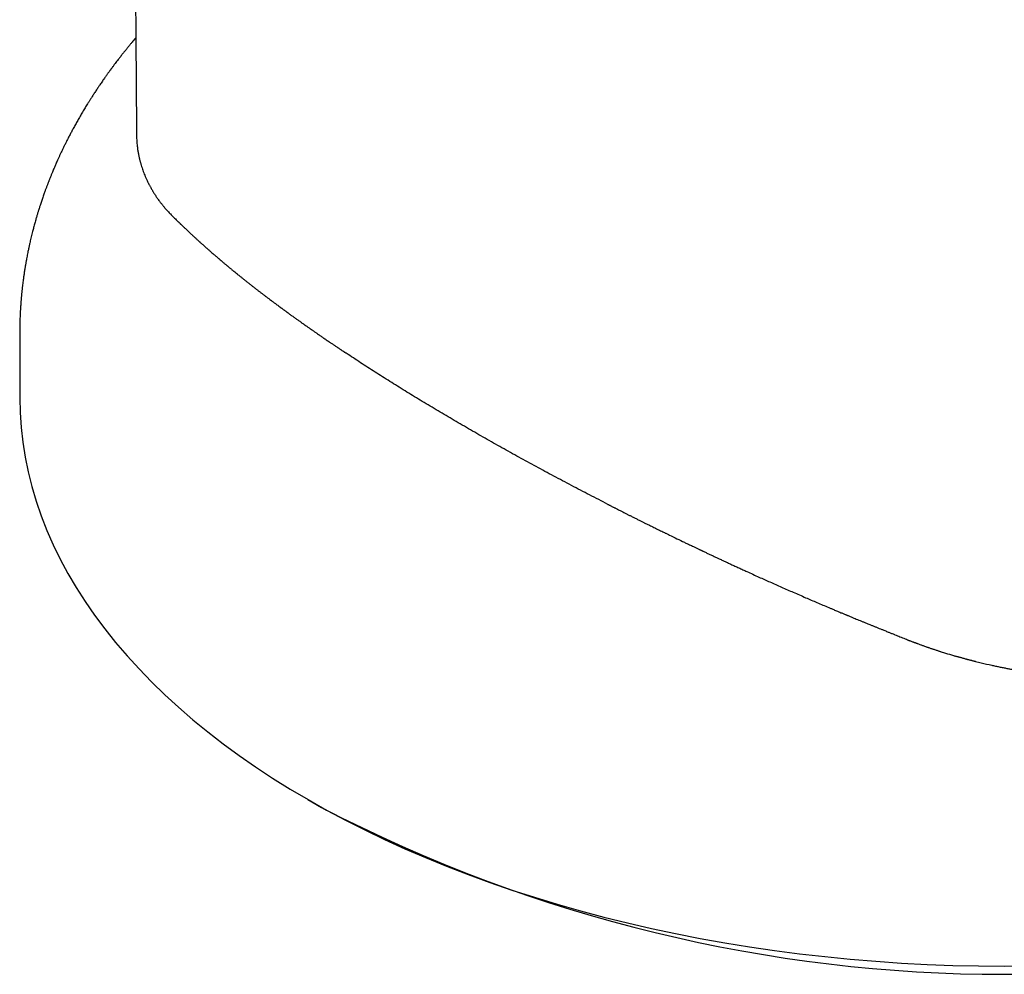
# Model space of a CAD drawing. Header units: millimetres. Extents: x 8 to 573, y 12 to 528.
# Tile 10 of 28: x 511 to 537, y 79 to 104. Entities that reach past the tile are written whole.
import ezdxf

# ---------------------------------------------------------------- set-up
doc = ezdxf.new("R2010")
doc.units = ezdxf.units.MM

msp = doc.modelspace()

# ---------------------------------------------------------------- linework, layer by layer
at = {"color": 7, "linetype": 'Continuous', "lineweight": 30}
for p, q in [((514.852, 98.704), (514.899, 98.659)), ((518.3, 83.539), (518.654, 83.335))]:
    msp.add_line(p, q, dxfattribs=at)
at = {"color": 7, "linetype": 'Continuous', "lineweight": 30, "flags": 128}
for points in [[(510.761, 94.049), (510.77, 93.66), (510.796, 93.271), (510.841, 92.883), (510.902, 92.495), (510.981, 92.109), (511.078, 91.724), (511.192, 91.34), (511.324, 90.958), (511.473, 90.579), (511.639, 90.202), (511.822, 89.827), (512.021, 89.455), (512.238, 89.087), (512.471, 88.722), (512.721, 88.36), (512.987, 88.003), (513.27, 87.649), (513.568, 87.3), (513.882, 86.956), (514.211, 86.616), (514.556, 86.282), (514.915, 85.953), (515.29, 85.629), (515.679, 85.311), (516.082, 85), (516.5, 84.694), (516.931, 84.395), (517.375, 84.102), (517.833, 83.816), (518.303, 83.538)], [(518.303, 83.538), (518.786, 83.266), (519.281, 83.002), (519.788, 82.745), (520.306, 82.497), (520.836, 82.256), (521.376, 82.023), (521.926, 81.798), (522.487, 81.582), (523.057, 81.374), (523.636, 81.175), (524.224, 80.985), (524.821, 80.804), (525.425, 80.632), (526.038, 80.469), (526.657, 80.315), (527.283, 80.171), (527.916, 80.036), (528.554, 79.911), (529.198, 79.796), (529.847, 79.69), (530.5, 79.595), (531.157, 79.509), (531.819, 79.433), (532.483, 79.367), (533.15, 79.311), (533.82, 79.265), (534.491, 79.23), (535.163, 79.204), (535.837, 79.189), (536.511, 79.184), (537.185, 79.189)]]:
    msp.add_lwpolyline(points, dxfattribs=at)
at = {"color": 7, "linetype": 'Continuous', "lineweight": 30}
msp.add_arc((536.511, 117.69), 38.719, 242.5352, 297.4648, dxfattribs=at)
for points, knots in [([(513.394, 169.151), (513.396, 168.825), (513.401, 168.176), (513.409, 167.208), (513.416, 166.25), (513.422, 165.303), (513.429, 164.367), (513.436, 163.441), (513.442, 162.551), (513.448, 161.696), (513.453, 160.875), (513.459, 160.063), (513.464, 159.26), (513.469, 158.466), (513.474, 157.681), (513.479, 156.905), (513.484, 156.137), (513.488, 155.379), (513.493, 154.629), (513.497, 153.888), (513.502, 153.169), (513.506, 152.473), (513.51, 151.798), (513.513, 151.132), (513.517, 150.473), (513.521, 149.809), (513.524, 149.141), (513.528, 148.467), (513.532, 147.803), (513.535, 147.148), (513.538, 146.501), (513.542, 145.875), (513.545, 145.269), (513.547, 144.683), (513.55, 144.105), (513.553, 143.535), (513.556, 142.951), (513.559, 142.355), (513.562, 141.746), (513.564, 141.147), (513.567, 140.557), (513.57, 139.977), (513.572, 139.407), (513.575, 138.846), (513.578, 138.28), (513.58, 137.71), (513.583, 137.136), (513.586, 136.573), (513.589, 136.021), (513.591, 135.481), (513.594, 134.961), (513.597, 134.462), (513.599, 133.983), (513.602, 133.513), (513.604, 133.054), (513.606, 132.605), (513.609, 132.165), (513.611, 131.736), (513.613, 131.316), (513.616, 130.907), (513.618, 130.509), (513.62, 130.124), (513.622, 129.751), (513.624, 129.387), (513.626, 129.024), (513.628, 128.662), (513.63, 128.302), (513.632, 127.953), (513.634, 127.615), (513.636, 127.288), (513.638, 126.979), (513.64, 126.686), (513.641, 126.408), (513.643, 126.141), (513.644, 125.884), (513.646, 125.637), (513.647, 125.4), (513.649, 125.173), (513.65, 124.956), (513.651, 124.749), (513.652, 124.565), (513.653, 124.403), (513.654, 124.261), (513.655, 124.125), (513.656, 123.994), (513.657, 123.842), (513.658, 123.665), (513.659, 123.46), (513.66, 123.246), (513.662, 123.024), (513.663, 122.792), (513.665, 122.552), (513.666, 122.294), (513.668, 122.019), (513.67, 121.724), (513.672, 121.418), (513.674, 121.102), (513.676, 120.776), (513.678, 120.438), (513.681, 120.09), (513.683, 119.731), (513.685, 119.362), (513.688, 119.027), (513.69, 118.729), (513.691, 118.47), (513.693, 118.206), (513.695, 117.938), (513.697, 117.665), (513.698, 117.397), (513.7, 117.137), (513.702, 116.892), (513.703, 116.656), (513.705, 116.431), (513.706, 116.216), (513.708, 116.011), (513.709, 115.816), (513.711, 115.629), (513.712, 115.45), (513.713, 115.278), (513.714, 115.118), (513.715, 114.97), (513.716, 114.832), (513.717, 114.718), (513.718, 114.625), (513.718, 114.551), (513.719, 114.483), (513.719, 114.417), (513.72, 114.343), (513.72, 114.254), (513.721, 114.149), (513.722, 114.037), (513.723, 113.92), (513.723, 113.798), (513.724, 113.667), (513.725, 113.528), (513.726, 113.38), (513.728, 113.218), (513.729, 113.042), (513.73, 112.851), (513.732, 112.65), (513.733, 112.439), (513.735, 112.219), (513.736, 111.993), (513.738, 111.765), (513.74, 111.536), (513.743, 111.109), (513.747, 110.48), (513.754, 109.595), (513.76, 108.647), (513.768, 107.636), (513.774, 106.83), (513.778, 106.231), (513.781, 105.84), (513.784, 105.442), (513.787, 105.038), (513.79, 104.625), (513.793, 104.206), (513.796, 103.779), (513.799, 103.337), (513.803, 102.88), (513.806, 102.409), (513.81, 101.929), (513.813, 101.442), (513.816, 101.111), (513.817, 100.943), (513.817, 100.94)], [0, 0, 0, 0, 0.014309, 0.028464, 0.042466, 0.056315, 0.070011, 0.083554, 0.096945, 0.109085, 0.121097, 0.13298, 0.144736, 0.156363, 0.167862, 0.179233, 0.190476, 0.201591, 0.212578, 0.223438, 0.234169, 0.24417, 0.254058, 0.263832, 0.273492, 0.283039, 0.293041, 0.302915, 0.312661, 0.32228, 0.331771, 0.341134, 0.349846, 0.358445, 0.36693, 0.375301, 0.38356, 0.392643, 0.401585, 0.410386, 0.419046, 0.427566, 0.435946, 0.444186, 0.452286, 0.460875, 0.469301, 0.477563, 0.485662, 0.493597, 0.501367, 0.508544, 0.515574, 0.522459, 0.529198, 0.53579, 0.542237, 0.548537, 0.554691, 0.560699, 0.566561, 0.572176, 0.57765, 0.582982, 0.588173, 0.593621, 0.598903, 0.604021, 0.608974, 0.613763, 0.618386, 0.622595, 0.626656, 0.630572, 0.63434, 0.637962, 0.641438, 0.644766, 0.647949, 0.650984, 0.653873, 0.65604, 0.658116, 0.660102, 0.661999, 0.663906, 0.666781, 0.669786, 0.67292, 0.676183, 0.679575, 0.683097, 0.686748, 0.690913, 0.695235, 0.699713, 0.704348, 0.709138, 0.714086, 0.719189, 0.724449, 0.729866, 0.735439, 0.739172, 0.742973, 0.74684, 0.750775, 0.754777, 0.758826, 0.762576, 0.766177, 0.769629, 0.772931, 0.776084, 0.779087, 0.781941, 0.784646, 0.787318, 0.789827, 0.792172, 0.794353, 0.79637, 0.798223, 0.799376, 0.800455, 0.80146, 0.802391, 0.803344, 0.804732, 0.806281, 0.807989, 0.80965, 0.811438, 0.813353, 0.815397, 0.817567, 0.819865, 0.822512, 0.82531, 0.828259, 0.831358, 0.834608, 0.83793, 0.841279, 0.844635, 0.848001, 0.860089, 0.872287, 0.886952, 0.901772, 0.91675, 0.922408, 0.928126, 0.933952, 0.939887, 0.945931, 0.952084, 0.958346, 0.964717, 0.971509, 0.97842, 0.985451, 0.992602, 0.999874, 1, 1, 1, 1]), ([(513.798, 103.461), (513.794, 103.456), (513.776, 103.435), (513.744, 103.397), (513.707, 103.353), (513.676, 103.316), (513.653, 103.287), (513.632, 103.262), (513.614, 103.24), (513.598, 103.22), (513.58, 103.198), (513.558, 103.172), (513.532, 103.139), (513.504, 103.103), (513.474, 103.067), (513.445, 103.03), (513.417, 102.993), (513.388, 102.956), (513.355, 102.914), (513.317, 102.865), (513.276, 102.811), (513.235, 102.756), (513.196, 102.704), (513.161, 102.658), (513.134, 102.619), (513.109, 102.586), (513.088, 102.557), (513.069, 102.53), (513.05, 102.504), (513.029, 102.475), (513.004, 102.44), (512.974, 102.397), (512.941, 102.35), (512.907, 102.3), (512.876, 102.255), (512.848, 102.214), (512.822, 102.177), (512.797, 102.139), (512.77, 102.098), (512.741, 102.055), (512.712, 102.01), (512.685, 101.968), (512.659, 101.929), (512.636, 101.893), (512.614, 101.858), (512.594, 101.826), (512.575, 101.796), (512.556, 101.766), (512.532, 101.727), (512.503, 101.679), (512.47, 101.626), (512.438, 101.572), (512.406, 101.519), (512.374, 101.466), (512.346, 101.417), (512.32, 101.371), (512.292, 101.323), (512.264, 101.273), (512.235, 101.221), (512.206, 101.169), (512.177, 101.117), (512.149, 101.066), (512.124, 101.019), (512.101, 100.975), (512.078, 100.931), (512.053, 100.884), (512.026, 100.831), (511.997, 100.774), (511.97, 100.721), (511.947, 100.675), (511.927, 100.634), (511.908, 100.595), (511.889, 100.555), (511.869, 100.513), (511.844, 100.46), (511.815, 100.398), (511.782, 100.327), (511.753, 100.263), (511.728, 100.207), (511.707, 100.16), (511.688, 100.115), (511.668, 100.07), (511.648, 100.022), (511.626, 99.97), (511.606, 99.922), (511.588, 99.878), (511.573, 99.84), (511.558, 99.802), (511.544, 99.768), (511.531, 99.736), (511.519, 99.706), (511.508, 99.675), (511.496, 99.645), (511.484, 99.614), (511.472, 99.581), (511.459, 99.546), (511.445, 99.51), (511.432, 99.474), (511.418, 99.436), (511.403, 99.393), (511.385, 99.342), (511.365, 99.286), (511.346, 99.23), (511.328, 99.178), (511.312, 99.128), (511.297, 99.081), (511.282, 99.036), (511.268, 98.993), (511.255, 98.949), (511.242, 98.908), (511.23, 98.87), (511.219, 98.831), (511.206, 98.79), (511.193, 98.745), (511.179, 98.695), (511.164, 98.642), (511.148, 98.585), (511.133, 98.53), (511.119, 98.476), (511.105, 98.421), (511.089, 98.36), (511.072, 98.292), (511.055, 98.222), (511.039, 98.154), (511.026, 98.096), (511.015, 98.048), (511.006, 98.005), (510.996, 97.962), (510.987, 97.917), (510.977, 97.867), (510.965, 97.81), (510.953, 97.747), (510.941, 97.684), (510.932, 97.632), (510.924, 97.589), (510.917, 97.552), (510.91, 97.511), (510.904, 97.471), (510.897, 97.428), (510.889, 97.381), (510.881, 97.33), (510.874, 97.28), (510.867, 97.233), (510.86, 97.183), (510.853, 97.129), (510.845, 97.068), (510.838, 97.014), (510.833, 96.971), (510.83, 96.944), (510.827, 96.92), (510.825, 96.896), (510.822, 96.868), (510.819, 96.838), (510.815, 96.806), (510.812, 96.772), (510.808, 96.736), (510.805, 96.699), (510.802, 96.663), (510.799, 96.627), (510.796, 96.592), (510.793, 96.557), (510.79, 96.522), (510.788, 96.485), (510.785, 96.444), (510.782, 96.402), (510.78, 96.361), (510.777, 96.324), (510.776, 96.291), (510.774, 96.261), (510.773, 96.232), (510.771, 96.2), (510.769, 96.155), (510.767, 96.101), (510.765, 96.036), (510.764, 95.975), (510.763, 95.912), (510.762, 95.849), (510.761, 95.799), (510.761, 95.77), (510.761, 95.754), (510.761, 95.735), (510.761, 95.706), (510.761, 95.668), (510.761, 95.628), (510.761, 95.595), (510.761, 95.569), (510.761, 95.545), (510.761, 95.518), (510.761, 95.483), (510.761, 95.441), (510.761, 95.392), (510.761, 95.331), (510.761, 95.26), (510.761, 95.177), (510.761, 95.084), (510.761, 94.982), (510.761, 94.87), (510.761, 94.751), (510.761, 94.625), (510.761, 94.493), (510.761, 94.353), (510.761, 94.204), (510.761, 94.102), (510.761, 94.049)], [0, 0, 0, 0, 0.001841, 0.008053, 0.014161, 0.018392, 0.021991, 0.024973, 0.027652, 0.030167, 0.032517, 0.035913, 0.040002, 0.044569, 0.049109, 0.05361, 0.058121, 0.062655, 0.067232, 0.073822, 0.080355, 0.086954, 0.094042, 0.099225, 0.103818, 0.107851, 0.111388, 0.11429, 0.117374, 0.120802, 0.124936, 0.12979, 0.136212, 0.142017, 0.147409, 0.152272, 0.15657, 0.160837, 0.165697, 0.17088, 0.176112, 0.181462, 0.185793, 0.190038, 0.194071, 0.19785, 0.201272, 0.204558, 0.208352, 0.214984, 0.221107, 0.226969, 0.23349, 0.239745, 0.245377, 0.250119, 0.255609, 0.261702, 0.267462, 0.273272, 0.279477, 0.285368, 0.290711, 0.295397, 0.300236, 0.305445, 0.311526, 0.318117, 0.324543, 0.329399, 0.333693, 0.338037, 0.342522, 0.347165, 0.352078, 0.360188, 0.367825, 0.375653, 0.38136, 0.38641, 0.391285, 0.396169, 0.4013, 0.406914, 0.413262, 0.417176, 0.421314, 0.425621, 0.429494, 0.432665, 0.435997, 0.439278, 0.442607, 0.445826, 0.44937, 0.453158, 0.457132, 0.461183, 0.464789, 0.469609, 0.475153, 0.481356, 0.48767, 0.493067, 0.498271, 0.503677, 0.508074, 0.512715, 0.517602, 0.522049, 0.525818, 0.529801, 0.534319, 0.539162, 0.544092, 0.550178, 0.55617, 0.562172, 0.567565, 0.573164, 0.579619, 0.586875, 0.594702, 0.601966, 0.608258, 0.612853, 0.617257, 0.621629, 0.62642, 0.631437, 0.637349, 0.644255, 0.651058, 0.657039, 0.660525, 0.66445, 0.668913, 0.673172, 0.676947, 0.682316, 0.687883, 0.692832, 0.697735, 0.702799, 0.708203, 0.714539, 0.721725, 0.725139, 0.727874, 0.730068, 0.732544, 0.735435, 0.738663, 0.741732, 0.745547, 0.749148, 0.753013, 0.756861, 0.760518, 0.764071, 0.767644, 0.77127, 0.774964, 0.779122, 0.783931, 0.787923, 0.791889, 0.795384, 0.798258, 0.801105, 0.80439, 0.808053, 0.814937, 0.8213, 0.827853, 0.83407, 0.840736, 0.847171, 0.848728, 0.850087, 0.85135, 0.85267, 0.856674, 0.860332, 0.863311, 0.865554, 0.867285, 0.869657, 0.872707, 0.876438, 0.880847, 0.885936, 0.892443, 0.899801, 0.908012, 0.917075, 0.926991, 0.937758, 0.948691, 0.960382, 0.97283, 0.986036, 1, 1, 1, 1]), ([(513.817, 100.94), (513.817, 100.934), (513.817, 100.918), (513.818, 100.895), (513.818, 100.861), (513.82, 100.819), (513.824, 100.762), (513.828, 100.697), (513.835, 100.631), (513.842, 100.571), (513.85, 100.517), (513.856, 100.476), (513.862, 100.443), (513.868, 100.413), (513.874, 100.383), (513.881, 100.354), (513.887, 100.327), (513.892, 100.301), (513.9, 100.271), (513.904, 100.243), (513.913, 100.214), (513.921, 100.187), (513.93, 100.157), (513.942, 100.115), (513.961, 100.061), (513.981, 99.995), (514.005, 99.93), (514.027, 99.875), (514.046, 99.83), (514.061, 99.795), (514.076, 99.762), (514.089, 99.734), (514.101, 99.708), (514.113, 99.684), (514.126, 99.659), (514.137, 99.637), (514.148, 99.615), (514.162, 99.589), (514.18, 99.558), (514.2, 99.521), (514.222, 99.483), (514.243, 99.447), (514.263, 99.413), (514.285, 99.379), (514.31, 99.342), (514.333, 99.304), (514.359, 99.266), (514.388, 99.228), (514.414, 99.191), (514.442, 99.156), (514.467, 99.123), (514.49, 99.093), (514.514, 99.064), (514.536, 99.037), (514.563, 99.005), (514.594, 98.97), (514.632, 98.928), (514.667, 98.889), (514.703, 98.851), (514.74, 98.812), (514.778, 98.775), (514.816, 98.738), (514.84, 98.716), (514.852, 98.704)], [0, 0, 0, 0, 0.006103, 0.019021, 0.027794, 0.045373, 0.068813, 0.096697, 0.12313, 0.147799, 0.169556, 0.188368, 0.198106, 0.210496, 0.225219, 0.236314, 0.246445, 0.258356, 0.268923, 0.283398, 0.293512, 0.306096, 0.317809, 0.331754, 0.35925, 0.387239, 0.415614, 0.444077, 0.459662, 0.474992, 0.49009, 0.503511, 0.51208, 0.52406, 0.535879, 0.545714, 0.553894, 0.565946, 0.580199, 0.596672, 0.615647, 0.632752, 0.646406, 0.661928, 0.680362, 0.697676, 0.715076, 0.732233, 0.752671, 0.768842, 0.783519, 0.800696, 0.813044, 0.827105, 0.841393, 0.861023, 0.88014, 0.904978, 0.921186, 0.940452, 0.965363, 0.98055, 1, 1, 1, 1]), ([(514.899, 98.659), (514.902, 98.656), (514.909, 98.649), (514.92, 98.639), (514.932, 98.627), (514.946, 98.613), (514.962, 98.598), (514.977, 98.583), (514.99, 98.571), (515.001, 98.56), (515.014, 98.548), (515.028, 98.534), (515.044, 98.518), (515.059, 98.504), (515.075, 98.489), (515.093, 98.471), (515.112, 98.454), (515.13, 98.436), (515.148, 98.42), (515.166, 98.403), (515.184, 98.386), (515.202, 98.369), (515.219, 98.353), (515.238, 98.335), (515.26, 98.315), (515.284, 98.293), (515.307, 98.271), (515.331, 98.249), (515.356, 98.226), (515.384, 98.201), (515.406, 98.18), (515.423, 98.165), (515.432, 98.157), (515.441, 98.149), (515.45, 98.14), (515.46, 98.131), (515.471, 98.121), (515.485, 98.108), (515.504, 98.092), (515.525, 98.073), (515.546, 98.054), (515.565, 98.037), (515.583, 98.02), (515.602, 98.003), (515.627, 97.982), (515.654, 97.958), (515.681, 97.934), (515.708, 97.91), (515.737, 97.884), (515.771, 97.855), (515.806, 97.825), (515.839, 97.796), (515.872, 97.767), (515.908, 97.736), (515.938, 97.71), (515.959, 97.693), (515.969, 97.684), (515.979, 97.676), (515.989, 97.666), (516.001, 97.657), (516.013, 97.646), (516.031, 97.631), (516.054, 97.611), (516.083, 97.587), (516.111, 97.563), (516.136, 97.542), (516.158, 97.524), (516.177, 97.508), (516.194, 97.494), (516.213, 97.478), (516.236, 97.459), (516.262, 97.437), (516.288, 97.416), (516.311, 97.397), (516.334, 97.378), (516.353, 97.362), (516.371, 97.348), (516.385, 97.336), (516.399, 97.325), (516.412, 97.314), (516.428, 97.301), (516.444, 97.288), (516.473, 97.264), (516.516, 97.23), (516.572, 97.185), (516.628, 97.14), (516.689, 97.091), (516.751, 97.042), (516.814, 96.993), (516.873, 96.946), (516.931, 96.902), (516.987, 96.858), (517.043, 96.815), (517.099, 96.772), (517.156, 96.729), (517.214, 96.685), (517.272, 96.641), (517.33, 96.598), (517.388, 96.554), (517.455, 96.504), (517.504, 96.467), (517.537, 96.443), (517.546, 96.437), (517.555, 96.43), (517.564, 96.424), (517.572, 96.417), (517.581, 96.411), (517.589, 96.405), (517.599, 96.397), (517.616, 96.385), (517.639, 96.368), (517.663, 96.35), (517.687, 96.333), (517.708, 96.318), (517.729, 96.302), (517.748, 96.288), (517.766, 96.276), (517.79, 96.258), (517.819, 96.237), (517.853, 96.212), (517.885, 96.189), (517.928, 96.158), (517.984, 96.118), (518.051, 96.07), (518.117, 96.023), (518.165, 95.989), (518.192, 95.97), (518.203, 95.962), (518.215, 95.953), (518.23, 95.943), (518.247, 95.931), (518.27, 95.915), (518.298, 95.895), (518.323, 95.877), (518.339, 95.866), (518.345, 95.862), (518.349, 95.859), (518.353, 95.857), (518.361, 95.851), (518.374, 95.842), (518.393, 95.828), (518.416, 95.813), (518.442, 95.794), (518.472, 95.774), (518.501, 95.753), (518.534, 95.73), (518.57, 95.706), (518.608, 95.679), (518.645, 95.654), (518.681, 95.629), (518.719, 95.603), (518.759, 95.576), (518.8, 95.547), (518.842, 95.519), (518.877, 95.495), (518.908, 95.474), (518.938, 95.454), (518.971, 95.431), (519.003, 95.41), (519.035, 95.388), (519.065, 95.368), (519.092, 95.35), (519.116, 95.334), (519.137, 95.319), (519.158, 95.306), (519.178, 95.293), (519.2, 95.278), (519.225, 95.261), (519.249, 95.245), (519.271, 95.23), (519.288, 95.219), (519.297, 95.213), (519.301, 95.21)], [0, 0, 0, 0, 0.002735, 0.005872, 0.009411, 0.01335, 0.017974, 0.02246, 0.026149, 0.029044, 0.032002, 0.036853, 0.041255, 0.045209, 0.049337, 0.054876, 0.060167, 0.065032, 0.07018, 0.074675, 0.079795, 0.085041, 0.089347, 0.094279, 0.100632, 0.10703, 0.113473, 0.119963, 0.126202, 0.13364, 0.141983, 0.144318, 0.146714, 0.149173, 0.151693, 0.154275, 0.156667, 0.160695, 0.165518, 0.171135, 0.177212, 0.18229, 0.186306, 0.191389, 0.197112, 0.205237, 0.2123, 0.218305, 0.225772, 0.23482, 0.244321, 0.252177, 0.260072, 0.269209, 0.279587, 0.282367, 0.284627, 0.287096, 0.289774, 0.292661, 0.295756, 0.299061, 0.305661, 0.312974, 0.320342, 0.326257, 0.331544, 0.336204, 0.34024, 0.343773, 0.349985, 0.35684, 0.363041, 0.368588, 0.373483, 0.379146, 0.382562, 0.385954, 0.389324, 0.392365, 0.395797, 0.40006, 0.403818, 0.416846, 0.429899, 0.443019, 0.456513, 0.472049, 0.485881, 0.499681, 0.51229, 0.52487, 0.537421, 0.549941, 0.562436, 0.574994, 0.588347, 0.600321, 0.613174, 0.626255, 0.643343, 0.645247, 0.647149, 0.649049, 0.650945, 0.652839, 0.654729, 0.656184, 0.658111, 0.661564, 0.666541, 0.673041, 0.677053, 0.681482, 0.686328, 0.690309, 0.693858, 0.697238, 0.705455, 0.712455, 0.718237, 0.725697, 0.739267, 0.753089, 0.767287, 0.780021, 0.782129, 0.784098, 0.786583, 0.789583, 0.793098, 0.797128, 0.803234, 0.810237, 0.812437, 0.813084, 0.813816, 0.814635, 0.81554, 0.818652, 0.822491, 0.827056, 0.832346, 0.838361, 0.844742, 0.849884, 0.858376, 0.86598, 0.872699, 0.879846, 0.887579, 0.895329, 0.903094, 0.912117, 0.919374, 0.923552, 0.930507, 0.937037, 0.942604, 0.94879, 0.955664, 0.960017, 0.964606, 0.96915, 0.972451, 0.976268, 0.980599, 0.985302, 0.990377, 0.994519, 0.997726, 1, 1, 1, 1]), ([(522.497, 93.238), (522.354, 93.321), (522.068, 93.487), (521.649, 93.735), (521.238, 93.982), (520.836, 94.228), (520.441, 94.474), (520.053, 94.719), (519.672, 94.965), (519.425, 95.128), (519.301, 95.21)], [0, 0, 0, 0, 0.125905, 0.251178, 0.375861, 0.499996, 0.624774, 0.749671, 0.874731, 1, 1, 1, 1]), ([(526.144, 91.26), (525.984, 91.342), (525.664, 91.506), (525.192, 91.753), (524.726, 92), (524.268, 92.246), (523.817, 92.493), (523.372, 92.74), (522.931, 92.988), (522.642, 93.154), (522.497, 93.238)], [0, 0, 0, 0, 0.125265, 0.250324, 0.375222, 0.500004, 0.624135, 0.748817, 0.874091, 1, 1, 1, 1]), ([(526.144, 91.26), (526.149, 91.257), (526.16, 91.252), (526.18, 91.242), (526.205, 91.229), (526.235, 91.214), (526.265, 91.198), (526.294, 91.184), (526.319, 91.171), (526.346, 91.157), (526.38, 91.14), (526.421, 91.119), (526.462, 91.098), (526.509, 91.074), (526.564, 91.047), (526.628, 91.014), (526.695, 90.981), (526.753, 90.952), (526.802, 90.927), (526.841, 90.908), (526.88, 90.888), (526.919, 90.868), (526.959, 90.849), (526.997, 90.83), (527.032, 90.812), (527.065, 90.796), (527.097, 90.78), (527.132, 90.763), (527.171, 90.743), (527.212, 90.723), (527.261, 90.699), (527.314, 90.673), (527.367, 90.647), (527.412, 90.625), (527.452, 90.605), (527.498, 90.582), (527.548, 90.558), (527.599, 90.533), (527.641, 90.512), (527.677, 90.495), (527.713, 90.477), (527.803, 90.433), (527.949, 90.363), (528.094, 90.293), (528.187, 90.248), (528.231, 90.227), (528.277, 90.205), (528.328, 90.18), (528.387, 90.152), (528.442, 90.126), (528.489, 90.103), (528.522, 90.088), (528.55, 90.075), (528.573, 90.063), (528.592, 90.054), (528.609, 90.047), (528.629, 90.037), (528.671, 90.017), (528.733, 89.988), (528.815, 89.949), (528.898, 89.91), (528.979, 89.872), (529.063, 89.833), (529.16, 89.787), (529.262, 89.74), (529.366, 89.692), (529.465, 89.646), (529.568, 89.599), (529.673, 89.551), (529.848, 89.47), (530.084, 89.363), (530.386, 89.228), (530.686, 89.095), (530.997, 88.958), (531.306, 88.824), (531.615, 88.691), (531.828, 88.601), (531.954, 88.547), (531.991, 88.532), (532.031, 88.515), (532.076, 88.496), (532.126, 88.475), (532.181, 88.452), (532.233, 88.43), (532.278, 88.411), (532.315, 88.396), (532.348, 88.382), (532.376, 88.371), (532.402, 88.36), (532.431, 88.348), (532.477, 88.329), (532.538, 88.303), (532.607, 88.275), (532.672, 88.248), (532.739, 88.221), (532.81, 88.192), (532.886, 88.16), (532.959, 88.13), (533.031, 88.101), (533.098, 88.074), (533.168, 88.046), (533.236, 88.018), (533.294, 87.995), (533.343, 87.975), (533.386, 87.958), (533.431, 87.94), (533.473, 87.923), (533.509, 87.909), (533.545, 87.894), (533.581, 87.88), (533.618, 87.865), (533.641, 87.856), (533.652, 87.851)], [0, 0, 0, 0, 0.002006, 0.004826, 0.008461, 0.012909, 0.017594, 0.021542, 0.025107, 0.028289, 0.03336, 0.039672, 0.045554, 0.051003, 0.059659, 0.068902, 0.078257, 0.08792, 0.093454, 0.098973, 0.104493, 0.110017, 0.115545, 0.121076, 0.126244, 0.130309, 0.134807, 0.139739, 0.145105, 0.150906, 0.157208, 0.16561, 0.17295, 0.179226, 0.184437, 0.189857, 0.198335, 0.20523, 0.211057, 0.215815, 0.219939, 0.22593, 0.253175, 0.280286, 0.285776, 0.291573, 0.297947, 0.304899, 0.31243, 0.322261, 0.327301, 0.331722, 0.335522, 0.338701, 0.341258, 0.343193, 0.345535, 0.349352, 0.360228, 0.371058, 0.382573, 0.393768, 0.403965, 0.416542, 0.432873, 0.444939, 0.458559, 0.472348, 0.486304, 0.500428, 0.542224, 0.580279, 0.619851, 0.660177, 0.702073, 0.740206, 0.780011, 0.784368, 0.788884, 0.794039, 0.799833, 0.806268, 0.813408, 0.820871, 0.82612, 0.830827, 0.834991, 0.838611, 0.841688, 0.8448, 0.849751, 0.859383, 0.868086, 0.875973, 0.884519, 0.893503, 0.902924, 0.913411, 0.921416, 0.930185, 0.938995, 0.947721, 0.956273, 0.960799, 0.966353, 0.972519, 0.977812, 0.982099, 0.986167, 0.991256, 0.995867, 1, 1, 1, 1]), ([(533.652, 87.851), (533.674, 87.842), (533.718, 87.824), (533.784, 87.797), (533.85, 87.771), (533.916, 87.744), (533.969, 87.723), (534.006, 87.708), (534.03, 87.699), (534.058, 87.688), (534.091, 87.676), (534.122, 87.664), (534.148, 87.654), (534.167, 87.647), (534.185, 87.64), (534.201, 87.635), (534.215, 87.629), (534.229, 87.624), (534.252, 87.615), (534.284, 87.604), (534.322, 87.59), (534.356, 87.577), (534.39, 87.565), (534.427, 87.552), (534.463, 87.539), (534.494, 87.528), (534.524, 87.518), (534.556, 87.507), (534.585, 87.497), (534.612, 87.488), (534.637, 87.48), (534.669, 87.469), (534.707, 87.456), (534.744, 87.444), (534.777, 87.433), (534.805, 87.424), (534.832, 87.415), (534.87, 87.403), (534.918, 87.388), (535.027, 87.355), (535.128, 87.325), (535.221, 87.298), (535.256, 87.288), (535.291, 87.279), (535.323, 87.27), (535.355, 87.26), (535.39, 87.251), (535.429, 87.24), (535.47, 87.229), (535.508, 87.219), (535.539, 87.211), (535.564, 87.204), (535.588, 87.198), (535.613, 87.191), (535.637, 87.185), (535.662, 87.179), (535.686, 87.172), (535.71, 87.166), (535.734, 87.16), (535.8, 87.143), (535.949, 87.107), (536.123, 87.067), (536.28, 87.032), (536.38, 87.011), (536.479, 86.991), (536.578, 86.971), (536.657, 86.956), (536.719, 86.945), (536.76, 86.937), (536.8, 86.93), (536.841, 86.923), (536.882, 86.916), (536.92, 86.909), (536.957, 86.902), (536.997, 86.896), (537.039, 86.889), (537.08, 86.883), (537.124, 86.876), (537.172, 86.868), (537.225, 86.86), (537.288, 86.851), (537.354, 86.842), (537.412, 86.833), (537.464, 86.826), (537.514, 86.82), (537.589, 86.81), (537.687, 86.798), (537.812, 86.784), (537.937, 86.771), (538.058, 86.76), (538.174, 86.75), (538.294, 86.741), (538.404, 86.733), (538.51, 86.727), (538.587, 86.722), (538.65, 86.719), (538.692, 86.717), (538.736, 86.716), (538.777, 86.714), (538.818, 86.712), (538.858, 86.711), (538.896, 86.71), (538.935, 86.709), (538.976, 86.708), (539.017, 86.707), (539.048, 86.706), (539.066, 86.706), (539.08, 86.706), (539.099, 86.705), (539.123, 86.705), (539.158, 86.705), (539.199, 86.704), (539.243, 86.704), (539.281, 86.704), (539.313, 86.704), (539.339, 86.704), (539.359, 86.704), (539.379, 86.704), (539.399, 86.704), (539.426, 86.704), (539.461, 86.705), (539.5, 86.705), (539.536, 86.706), (539.568, 86.706), (539.598, 86.707), (539.629, 86.708), (539.668, 86.709), (539.711, 86.71), (539.758, 86.711), (539.804, 86.713), (539.844, 86.715), (539.875, 86.716), (539.894, 86.717), (539.913, 86.717), (539.934, 86.718), (539.957, 86.719), (539.982, 86.721), (540.018, 86.723), (540.066, 86.725), (540.123, 86.728), (540.178, 86.732), (540.227, 86.735), (540.27, 86.738), (540.308, 86.741), (540.342, 86.743), (540.379, 86.746), (540.427, 86.75), (540.484, 86.755), (540.544, 86.76), (540.603, 86.766), (540.654, 86.771), (540.699, 86.775), (540.734, 86.779), (540.767, 86.782), (540.802, 86.786), (540.845, 86.791), (540.89, 86.796), (540.935, 86.801), (540.974, 86.806), (541.012, 86.811), (541.05, 86.816), (541.092, 86.821), (541.139, 86.828), (541.189, 86.835), (541.236, 86.841), (541.278, 86.848), (541.318, 86.853), (541.358, 86.859), (541.403, 86.866), (541.452, 86.874), (541.508, 86.883), (541.567, 86.893), (541.657, 86.908), (541.775, 86.929), (541.918, 86.957), (542.055, 86.984), (542.196, 87.014), (542.307, 87.039), (542.387, 87.058), (542.429, 87.068), (542.466, 87.077), (542.502, 87.085), (542.539, 87.095), (542.58, 87.105), (542.623, 87.116), (542.667, 87.127), (542.713, 87.139), (542.759, 87.151), (542.801, 87.162), (542.839, 87.172), (542.873, 87.182), (542.912, 87.192), (542.955, 87.205), (543.004, 87.218), (543.057, 87.234), (543.109, 87.249), (543.154, 87.263), (543.189, 87.273), (543.22, 87.282), (543.252, 87.292), (543.285, 87.303), (543.319, 87.313), (543.349, 87.323), (543.379, 87.332), (543.41, 87.342), (543.442, 87.353), (543.473, 87.363), (543.503, 87.373), (543.531, 87.382), (543.559, 87.391), (543.598, 87.404), (543.638, 87.418), (543.681, 87.433), (543.724, 87.448), (543.77, 87.464), (543.813, 87.48), (543.849, 87.493), (543.88, 87.504), (543.909, 87.515), (543.97, 87.537), (544.046, 87.566), (544.135, 87.601), (544.205, 87.628), (544.264, 87.652), (544.315, 87.673), (544.359, 87.691), (544.405, 87.71), (544.446, 87.727), (544.482, 87.742), (544.515, 87.756), (544.553, 87.773), (544.597, 87.792), (544.641, 87.812), (544.684, 87.831), (544.726, 87.85), (544.774, 87.871), (544.825, 87.895), (544.879, 87.92), (544.934, 87.946), (544.982, 87.969), (545.021, 87.988), (545.055, 88.005), (545.093, 88.023), (545.137, 88.045), (545.185, 88.069), (545.234, 88.094), (545.278, 88.117), (545.317, 88.137), (545.347, 88.153), (545.373, 88.166), (545.398, 88.179), (545.427, 88.195), (545.457, 88.211), (545.49, 88.229), (545.533, 88.252), (545.584, 88.28), (545.637, 88.31), (545.68, 88.334), (545.714, 88.353), (545.742, 88.369), (545.772, 88.386), (545.804, 88.405), (545.839, 88.425), (545.87, 88.443), (545.896, 88.459), (545.918, 88.471), (545.939, 88.484), (545.964, 88.499), (545.99, 88.515), (546.015, 88.53), (546.038, 88.544), (546.074, 88.566), (546.12, 88.595), (546.171, 88.626), (546.212, 88.653), (546.246, 88.674), (546.276, 88.693), (546.304, 88.711), (546.331, 88.729), (546.361, 88.749), (546.397, 88.774), (546.44, 88.803), (546.485, 88.834), (546.527, 88.863), (546.561, 88.887), (546.589, 88.907), (546.617, 88.927), (546.648, 88.949), (546.683, 88.974), (546.716, 88.999), (546.759, 89.03), (546.812, 89.069), (546.876, 89.118), (546.941, 89.168), (547.005, 89.218), (547.089, 89.285), (547.194, 89.371), (547.32, 89.477), (547.412, 89.557), (547.475, 89.614), (547.515, 89.649), (547.562, 89.692), (547.608, 89.734), (547.65, 89.774), (547.686, 89.807), (547.717, 89.837), (547.742, 89.862), (547.767, 89.886), (547.797, 89.914), (547.828, 89.945), (547.858, 89.974), (547.889, 90.005), (547.923, 90.04), (547.962, 90.079), (548.007, 90.125), (548.055, 90.176), (548.107, 90.232), (548.158, 90.286), (548.192, 90.322), (548.207, 90.339)], [0, 0, 0, 0, 0.004601, 0.008853, 0.013269, 0.017862, 0.022251, 0.023885, 0.025311, 0.027134, 0.029357, 0.031933, 0.033295, 0.034559, 0.035723, 0.036788, 0.037753, 0.038619, 0.039475, 0.042449, 0.044933, 0.046924, 0.049249, 0.051709, 0.054176, 0.056237, 0.057973, 0.060035, 0.062424, 0.063685, 0.065265, 0.067392, 0.070067, 0.072539, 0.074658, 0.076498, 0.078059, 0.079976, 0.083798, 0.087419, 0.100983, 0.103232, 0.105474, 0.107709, 0.10981, 0.11166, 0.113897, 0.116363, 0.119231, 0.121723, 0.123657, 0.125032, 0.126607, 0.128174, 0.12973, 0.131275, 0.132808, 0.13433, 0.135843, 0.137347, 0.146873, 0.164044, 0.170184, 0.176325, 0.1828, 0.188645, 0.194799, 0.197607, 0.200146, 0.202338, 0.205128, 0.207806, 0.209937, 0.212188, 0.214751, 0.217306, 0.219855, 0.222394, 0.225468, 0.228655, 0.232257, 0.237087, 0.240817, 0.243076, 0.246582, 0.250045, 0.256944, 0.264698, 0.272963, 0.279903, 0.286993, 0.294172, 0.302011, 0.307134, 0.313534, 0.316067, 0.318764, 0.321285, 0.32403, 0.326385, 0.328721, 0.331321, 0.333344, 0.33586, 0.338982, 0.340848, 0.341408, 0.342264, 0.343422, 0.344887, 0.346664, 0.349908, 0.35243, 0.354743, 0.356925, 0.358229, 0.359481, 0.360681, 0.36183, 0.363107, 0.365729, 0.368142, 0.370343, 0.37233, 0.374101, 0.375795, 0.377959, 0.381323, 0.383747, 0.386471, 0.389795, 0.39114, 0.392195, 0.393367, 0.394658, 0.396071, 0.397608, 0.399271, 0.402645, 0.406409, 0.409922, 0.412798, 0.415416, 0.417774, 0.419875, 0.421762, 0.424604, 0.428635, 0.432384, 0.435843, 0.439466, 0.441861, 0.444194, 0.445969, 0.44801, 0.450729, 0.453924, 0.456552, 0.459031, 0.461275, 0.463535, 0.466166, 0.46909, 0.472444, 0.475444, 0.478072, 0.480321, 0.48297, 0.485456, 0.488799, 0.492317, 0.496016, 0.499899, 0.509299, 0.518366, 0.527107, 0.535478, 0.54545, 0.548381, 0.551043, 0.553433, 0.555554, 0.557993, 0.560708, 0.563421, 0.56643, 0.569319, 0.572384, 0.575438, 0.577504, 0.579702, 0.582219, 0.585067, 0.588257, 0.591791, 0.595455, 0.598597, 0.60071, 0.602506, 0.604605, 0.607053, 0.609256, 0.611211, 0.613084, 0.615388, 0.617342, 0.619501, 0.621687, 0.62329, 0.625155, 0.627384, 0.631049, 0.633253, 0.6361, 0.63978, 0.642526, 0.644941, 0.647091, 0.648971, 0.650868, 0.659587, 0.66456, 0.669326, 0.673987, 0.676935, 0.679996, 0.683178, 0.686496, 0.688745, 0.690761, 0.69343, 0.696785, 0.700134, 0.702863, 0.705878, 0.709222, 0.713033, 0.716939, 0.720915, 0.724939, 0.727274, 0.729548, 0.732308, 0.735576, 0.739391, 0.742812, 0.746326, 0.749248, 0.751527, 0.753093, 0.75492, 0.757204, 0.759527, 0.761871, 0.764635, 0.769238, 0.773342, 0.776864, 0.779139, 0.781045, 0.783282, 0.786074, 0.788586, 0.791384, 0.793282, 0.794692, 0.796376, 0.798346, 0.800574, 0.802417, 0.804256, 0.806075, 0.81087, 0.81529, 0.818203, 0.820903, 0.823388, 0.825576, 0.827544, 0.829941, 0.832878, 0.836534, 0.840535, 0.84404, 0.846926, 0.849072, 0.850997, 0.853959, 0.856857, 0.859709, 0.862553, 0.867732, 0.873231, 0.879122, 0.884606, 0.890018, 0.901423, 0.912756, 0.924329, 0.926922, 0.930571, 0.935376, 0.940315, 0.943634, 0.947499, 0.950752, 0.952634, 0.955078, 0.957987, 0.961241, 0.964328, 0.966899, 0.970598, 0.974569, 0.978774, 0.984064, 0.989497, 0.995047, 1, 1, 1, 1])]:
    msp.add_open_spline(points, degree=3, knots=knots, dxfattribs=at)

doc.saveas('drawing.dxf')
